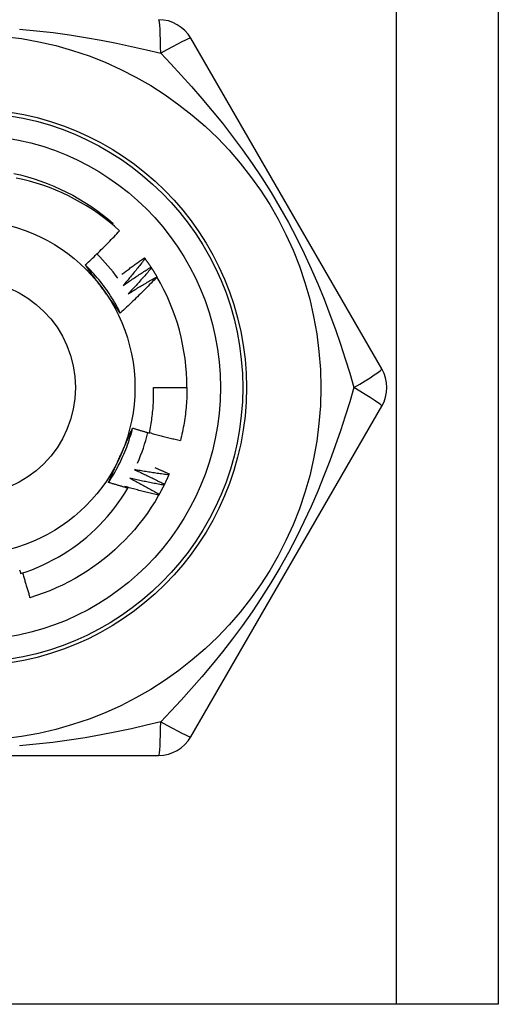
# Model space of a CAD drawing. Header units: inches. Extents: x 2 to 104, y 2 to 68.
# Tile 5 of 98: x 8.235 to 8.557, y 22.347 to 23.009. Entities that reach past the tile are written whole.
import ezdxf

# ---------------------------------------------------------------- set-up
doc = ezdxf.new("R2010")
doc.units = ezdxf.units.IN
doc.header["$LTSCALE"] = 6.250991
doc.header["$MEASUREMENT"] = 0
doc.layers.add('Visible Edges(ANSI)', color=7, linetype='Continuous', lineweight=25)
doc.layers.add('Visible Tangent Edges(ANSI)', color=7, linetype='Continuous', lineweight=25)

msp = doc.modelspace()

# ---------------------------------------------------------------- linework, layer by layer
at = {"layer": 'Visible Edges(ANSI)'}
for p, q in [((8.55674, 49.4069), (8.55674, 22.34672)), ((8.4785, 22.77391), (8.35013, 22.99625)), ((8.29726, 22.87113), (8.29782, 22.87179)), ((8.31891, 22.84869), (8.31936, 22.84807)), ((8.32328, 22.84241), (8.3237, 22.84176)), ((8.32732, 22.8359), (8.32738, 22.8358)), ((8.32504, 22.76142), (8.34752, 22.76142)), ((8.35013, 22.52659), (8.4785, 22.74893)), ((8.33561, 22.70336), (8.3353, 22.70265)), ((8.30584, 22.69488), (8.30777, 22.69374)), ((8.33241, 22.6964), (8.33207, 22.69572)), ((8.32886, 22.68963), (8.32848, 22.68896)), ((8.07177, 22.5141), (8.3285, 22.5141)), ((8.4884, 22.34672), (7.91186, 22.34672)), ((8.55674, 22.34672), (8.4884, 22.34672))]:
    msp.add_line(p, q, dxfattribs=at)
at = {"layer": 'Visible Edges(ANSI)', "flags": 128}
for points in [[(8.23111, 22.90541), (8.23571, 22.90433), (8.24027, 22.90311), (8.24478, 22.90175), (8.24926, 22.90024), (8.25368, 22.8986), (8.25805, 22.89682), (8.26237, 22.8949), (8.26662, 22.89285), (8.2708, 22.89066), (8.27491, 22.88835), (8.27895, 22.8859), (8.2829, 22.88333), (8.28677, 22.88063), (8.29055, 22.87781), (8.29423, 22.87486), (8.29782, 22.87179)], [(8.30225, 22.86675), (8.29877, 22.86985), (8.2952, 22.87283), (8.29154, 22.87569), (8.2878, 22.87843), (8.28397, 22.88105), (8.28006, 22.88354), (8.27607, 22.88591), (8.272, 22.88816), (8.26787, 22.89027), (8.26366, 22.89226), (8.25939, 22.8941), (8.25506, 22.89582), (8.25068, 22.89739), (8.24626, 22.89882), (8.24179, 22.90011), (8.23729, 22.90125), (8.23276, 22.90224)], [(8.27918, 22.84381), (8.28017, 22.84474), (8.28116, 22.84566), (8.28215, 22.84659), (8.28314, 22.84753), (8.28412, 22.84846), (8.2851, 22.8494), (8.28607, 22.85034), (8.28705, 22.85128), (8.28802, 22.85223), (8.28899, 22.85318), (8.28995, 22.85413), (8.29092, 22.85509), (8.29188, 22.85604), (8.29283, 22.857), (8.29379, 22.85797), (8.29474, 22.85893), (8.29569, 22.8599), (8.29663, 22.86087), (8.29758, 22.86185), (8.29852, 22.86282), (8.29945, 22.8638), (8.30039, 22.86478), (8.30132, 22.86577), (8.30225, 22.86675)], [(8.30381, 22.83754), (8.30443, 22.83802), (8.30505, 22.83849), (8.30567, 22.83897), (8.3063, 22.83944), (8.30692, 22.83991), (8.30754, 22.84038), (8.30817, 22.84085), (8.30879, 22.84132), (8.30942, 22.84179), (8.31005, 22.84226), (8.31068, 22.84272), (8.3113, 22.84319), (8.31193, 22.84365), (8.31256, 22.84411), (8.3132, 22.84458), (8.31383, 22.84504), (8.31446, 22.8455), (8.31509, 22.84596), (8.31573, 22.84641), (8.31636, 22.84687), (8.317, 22.84733), (8.31764, 22.84778), (8.31827, 22.84824), (8.31891, 22.84869)], [(8.31936, 22.84807), (8.31877, 22.8473), (8.31816, 22.84653), (8.31756, 22.84577), (8.31696, 22.845), (8.31635, 22.84424), (8.31575, 22.84347), (8.31514, 22.84271), (8.31453, 22.84195), (8.31392, 22.84119), (8.31331, 22.84043), (8.31269, 22.83968), (8.31208, 22.83892), (8.31146, 22.83817), (8.31084, 22.83741), (8.31022, 22.83666), (8.3096, 22.83591), (8.30898, 22.83516), (8.30835, 22.83441), (8.30773, 22.83366), (8.3071, 22.83291), (8.30647, 22.83217), (8.30584, 22.83142), (8.30521, 22.83068), (8.30457, 22.82994)], [(8.31936, 22.84807), (8.31953, 22.84784), (8.3197, 22.8476), (8.31987, 22.84737), (8.32004, 22.84714), (8.3202, 22.8469), (8.32037, 22.84667), (8.32053, 22.84644), (8.3207, 22.8462), (8.32086, 22.84597), (8.32103, 22.84573), (8.32119, 22.8455), (8.32135, 22.84526), (8.32152, 22.84502), (8.32168, 22.84479), (8.32184, 22.84455), (8.322, 22.84431), (8.32216, 22.84408), (8.32232, 22.84384), (8.32248, 22.8436), (8.32264, 22.84336), (8.3228, 22.84312), (8.32296, 22.84288), (8.32312, 22.84264), (8.32328, 22.8424)], [(8.30273, 22.81152), (8.30199, 22.81302), (8.30122, 22.8145), (8.30043, 22.81598), (8.29961, 22.81744), (8.29878, 22.81889), (8.29793, 22.82033), (8.29705, 22.82176), (8.29615, 22.82318), (8.29524, 22.82458), (8.2943, 22.82596), (8.29334, 22.82734), (8.29237, 22.8287), (8.29137, 22.83004), (8.29036, 22.83137), (8.28932, 22.83269), (8.28827, 22.83399), (8.2872, 22.83528), (8.2861, 22.83655), (8.285, 22.8378), (8.28387, 22.83904), (8.28272, 22.84026), (8.28156, 22.84146), (8.28038, 22.84264), (8.27918, 22.84381)], [(8.29108, 22.8275), (8.29058, 22.82818), (8.29008, 22.82887), (8.28959, 22.82955), (8.28909, 22.83024), (8.28859, 22.83092), (8.28809, 22.83161), (8.2876, 22.83229), (8.2871, 22.83297), (8.28661, 22.83365), (8.28611, 22.83433), (8.28561, 22.83501), (8.28512, 22.83569), (8.28462, 22.83637), (8.28413, 22.83705), (8.28363, 22.83773), (8.28314, 22.83841), (8.28264, 22.83908), (8.28215, 22.83976), (8.28166, 22.84044), (8.28116, 22.84111), (8.28067, 22.84179), (8.28017, 22.84246), (8.27968, 22.84314), (8.27918, 22.84381)], [(8.30457, 22.82994), (8.30534, 22.83047), (8.30611, 22.83101), (8.30688, 22.83154), (8.30765, 22.83208), (8.30842, 22.83261), (8.30919, 22.83314), (8.30997, 22.83366), (8.31074, 22.83419), (8.31152, 22.83471), (8.31229, 22.83524), (8.31307, 22.83576), (8.31385, 22.83628), (8.31463, 22.8368), (8.31541, 22.83732), (8.31619, 22.83783), (8.31698, 22.83835), (8.31776, 22.83886), (8.31855, 22.83937), (8.31933, 22.83988), (8.32012, 22.84039), (8.32091, 22.84089), (8.3217, 22.8414), (8.32249, 22.8419), (8.32328, 22.84241)], [(8.3237, 22.84176), (8.32306, 22.84103), (8.32242, 22.84029), (8.32178, 22.83956), (8.32114, 22.83883), (8.3205, 22.83809), (8.31985, 22.83736), (8.3192, 22.83663), (8.31856, 22.83591), (8.31791, 22.83518), (8.31726, 22.83445), (8.3166, 22.83373), (8.31595, 22.83301), (8.31529, 22.83228), (8.31464, 22.83156), (8.31398, 22.83084), (8.31332, 22.83013), (8.31266, 22.82941), (8.312, 22.82869), (8.31133, 22.82798), (8.31067, 22.82727), (8.31, 22.82655), (8.30933, 22.82584), (8.30866, 22.82513), (8.30799, 22.82442)], [(8.3237, 22.84176), (8.32386, 22.84152), (8.32401, 22.84128), (8.32417, 22.84104), (8.32432, 22.8408), (8.32448, 22.84056), (8.32463, 22.84031), (8.32478, 22.84007), (8.32494, 22.83983), (8.32509, 22.83959), (8.32524, 22.83934), (8.32539, 22.8391), (8.32554, 22.83885), (8.32569, 22.83861), (8.32584, 22.83837), (8.32599, 22.83812), (8.32614, 22.83788), (8.32629, 22.83763), (8.32644, 22.83738), (8.32658, 22.83714), (8.32673, 22.83689), (8.32688, 22.83664), (8.32702, 22.8364), (8.32717, 22.83615), (8.32731, 22.8359)], [(8.32738, 22.8358), (8.32639, 22.83475), (8.32539, 22.83371), (8.32439, 22.83267), (8.32339, 22.83164), (8.32239, 22.8306), (8.32138, 22.82957), (8.32037, 22.82854), (8.31935, 22.82752), (8.31834, 22.8265), (8.31732, 22.82548), (8.3163, 22.82446), (8.31527, 22.82345), (8.31424, 22.82244), (8.31321, 22.82143), (8.31218, 22.82043), (8.31114, 22.81942), (8.3101, 22.81843), (8.30906, 22.81743), (8.30801, 22.81644), (8.30696, 22.81545), (8.30591, 22.81446), (8.30485, 22.81348), (8.3038, 22.8125), (8.30273, 22.81152)], [(8.30799, 22.82442), (8.30878, 22.82492), (8.30958, 22.82542), (8.31037, 22.82591), (8.31117, 22.8264), (8.31197, 22.82689), (8.31277, 22.82738), (8.31357, 22.82787), (8.31437, 22.82835), (8.31517, 22.82883), (8.31597, 22.82932), (8.31678, 22.8298), (8.31758, 22.83028), (8.31839, 22.83075), (8.3192, 22.83123), (8.32, 22.8317), (8.32081, 22.83218), (8.32162, 22.83265), (8.32243, 22.83312), (8.32325, 22.83359), (8.32406, 22.83405), (8.32487, 22.83452), (8.32569, 22.83498), (8.3265, 22.83544), (8.32732, 22.8359)], [(8.30273, 22.81152), (8.30225, 22.81218), (8.30177, 22.81284), (8.30128, 22.8135), (8.3008, 22.81416), (8.30031, 22.81482), (8.29983, 22.81549), (8.29934, 22.81615), (8.29886, 22.81681), (8.29837, 22.81747), (8.29789, 22.81814), (8.2974, 22.8188), (8.29692, 22.81947), (8.29643, 22.82013), (8.29595, 22.8208), (8.29546, 22.82147), (8.29498, 22.82213), (8.29449, 22.8228), (8.29401, 22.82347), (8.29352, 22.82414), (8.29303, 22.82481), (8.29255, 22.82548), (8.29206, 22.82615), (8.29157, 22.82682), (8.29108, 22.8275)], [(8.32225, 22.73084), (8.32252, 22.7321), (8.32277, 22.73336), (8.32301, 22.73462), (8.32324, 22.73588), (8.32345, 22.73715), (8.32365, 22.73841), (8.32384, 22.73968), (8.32402, 22.74095), (8.32418, 22.74222), (8.32433, 22.7435), (8.32446, 22.74477), (8.32459, 22.74605), (8.3247, 22.74733), (8.32479, 22.7486), (8.32488, 22.74988), (8.32495, 22.75116), (8.32501, 22.75244), (8.32505, 22.75372), (8.32508, 22.75501), (8.3251, 22.75629), (8.32511, 22.75757), (8.3251, 22.75885), (8.32508, 22.76014), (8.32504, 22.76142)], [(8.34752, 22.76142), (8.34752, 22.75992), (8.34749, 22.75842), (8.34746, 22.75692), (8.3474, 22.75542), (8.34733, 22.75393), (8.34725, 22.75243), (8.34715, 22.75093), (8.34704, 22.74944), (8.34691, 22.74794), (8.34676, 22.74645), (8.3466, 22.74496), (8.34643, 22.74347), (8.34624, 22.74198), (8.34603, 22.7405), (8.34581, 22.73901), (8.34557, 22.73753), (8.34532, 22.73605), (8.34506, 22.73458), (8.34478, 22.7331), (8.34448, 22.73163), (8.34417, 22.73017), (8.34385, 22.7287), (8.34351, 22.72724), (8.34315, 22.72579)], [(8.29482, 22.69761), (8.29574, 22.69901), (8.29665, 22.70042), (8.29753, 22.70184), (8.29839, 22.70328), (8.29923, 22.70473), (8.30005, 22.70619), (8.30085, 22.70766), (8.30162, 22.70914), (8.30238, 22.71064), (8.30311, 22.71214), (8.30383, 22.71366), (8.30451, 22.71518), (8.30518, 22.71672), (8.30583, 22.71826), (8.30645, 22.71982), (8.30705, 22.72138), (8.30763, 22.72295), (8.30818, 22.72453), (8.30871, 22.72612), (8.30922, 22.72771), (8.3097, 22.72931), (8.31016, 22.73092), (8.3106, 22.73254), (8.31101, 22.73416)], [(8.30283, 22.7157), (8.30318, 22.71647), (8.30352, 22.71724), (8.30387, 22.71802), (8.30421, 22.71879), (8.30455, 22.71956), (8.3049, 22.72034), (8.30524, 22.72111), (8.30558, 22.72188), (8.30592, 22.72265), (8.30627, 22.72342), (8.30661, 22.72419), (8.30695, 22.72496), (8.30729, 22.72572), (8.30763, 22.72649), (8.30797, 22.72726), (8.30831, 22.72803), (8.30865, 22.72879), (8.30899, 22.72956), (8.30933, 22.73033), (8.30966, 22.73109), (8.31, 22.73186), (8.31034, 22.73263), (8.31067, 22.73339), (8.31101, 22.73416)], [(8.31101, 22.73416), (8.31148, 22.73401), (8.31194, 22.73387), (8.31241, 22.73373), (8.31288, 22.73359), (8.31335, 22.73344), (8.31381, 22.7333), (8.31428, 22.73316), (8.31475, 22.73302), (8.31522, 22.73288), (8.31568, 22.73274), (8.31615, 22.7326), (8.31662, 22.73247), (8.31709, 22.73233), (8.31756, 22.73219), (8.31803, 22.73205), (8.31849, 22.73192), (8.31896, 22.73178), (8.31943, 22.73165), (8.3199, 22.73151), (8.32037, 22.73138), (8.32084, 22.73124), (8.32131, 22.73111), (8.32178, 22.73098), (8.32225, 22.73084)], [(8.3223, 22.73109), (8.32317, 22.73085), (8.32403, 22.73062), (8.32489, 22.73038), (8.32576, 22.73014), (8.32662, 22.72991), (8.32749, 22.72968), (8.32836, 22.72945), (8.32922, 22.72922), (8.33009, 22.72899), (8.33096, 22.72877), (8.33183, 22.72855), (8.33269, 22.72832), (8.33356, 22.7281), (8.33443, 22.72788), (8.3353, 22.72767), (8.33617, 22.72745), (8.33704, 22.72724), (8.33792, 22.72703), (8.33879, 22.72682), (8.33966, 22.72661), (8.34053, 22.7264), (8.3414, 22.72619), (8.34228, 22.72599), (8.34315, 22.72579)], [(8.29482, 22.69761), (8.29515, 22.69836), (8.29548, 22.69911), (8.29581, 22.69986), (8.29614, 22.70061), (8.29647, 22.70136), (8.2968, 22.70211), (8.29713, 22.70287), (8.29747, 22.70362), (8.2978, 22.70437), (8.29813, 22.70512), (8.29846, 22.70587), (8.2988, 22.70662), (8.29913, 22.70738), (8.29947, 22.70813), (8.2998, 22.70888), (8.30014, 22.70964), (8.30047, 22.71039), (8.30081, 22.71115), (8.30114, 22.7119), (8.30148, 22.71266), (8.30182, 22.71342), (8.30215, 22.71418), (8.30249, 22.71494), (8.30283, 22.7157)], [(8.32596, 22.70756), (8.32637, 22.70739), (8.32677, 22.70722), (8.32717, 22.70705), (8.32758, 22.70688), (8.32798, 22.70671), (8.32838, 22.70653), (8.32879, 22.70636), (8.32919, 22.70619), (8.32959, 22.70601), (8.32999, 22.70584), (8.33039, 22.70566), (8.3308, 22.70549), (8.3312, 22.70531), (8.3316, 22.70514), (8.332, 22.70496), (8.3324, 22.70478), (8.3328, 22.70461), (8.3332, 22.70443), (8.3336, 22.70425), (8.33401, 22.70407), (8.33441, 22.7039), (8.33481, 22.70372), (8.33521, 22.70354), (8.33561, 22.70336)], [(8.31217, 22.7062), (8.31303, 22.70581), (8.31388, 22.70542), (8.31473, 22.70503), (8.31558, 22.70463), (8.31643, 22.70424), (8.31727, 22.70384), (8.31812, 22.70344), (8.31897, 22.70304), (8.31981, 22.70264), (8.32066, 22.70223), (8.3215, 22.70183), (8.32235, 22.70142), (8.32319, 22.70101), (8.32403, 22.7006), (8.32487, 22.70019), (8.32571, 22.69978), (8.32655, 22.69936), (8.32739, 22.69894), (8.32823, 22.69852), (8.32907, 22.6981), (8.3299, 22.69768), (8.33074, 22.69726), (8.33158, 22.69683), (8.33241, 22.6964)], [(8.3353, 22.70265), (8.33434, 22.70278), (8.33337, 22.70291), (8.3324, 22.70304), (8.33144, 22.70317), (8.33047, 22.7033), (8.32951, 22.70344), (8.32854, 22.70358), (8.32758, 22.70372), (8.32661, 22.70386), (8.32565, 22.704), (8.32469, 22.70414), (8.32372, 22.70429), (8.32276, 22.70444), (8.32179, 22.70459), (8.32083, 22.70474), (8.31987, 22.7049), (8.31891, 22.70505), (8.31794, 22.70521), (8.31698, 22.70537), (8.31602, 22.70553), (8.31506, 22.7057), (8.3141, 22.70586), (8.31313, 22.70603), (8.31217, 22.7062)], [(8.3353, 22.70265), (8.33519, 22.70239), (8.33507, 22.70213), (8.33496, 22.70187), (8.33484, 22.7016), (8.33472, 22.70134), (8.33461, 22.70108), (8.33449, 22.70082), (8.33437, 22.70056), (8.33425, 22.7003), (8.33413, 22.70003), (8.33401, 22.69977), (8.33389, 22.69951), (8.33377, 22.69925), (8.33365, 22.69899), (8.33353, 22.69873), (8.3334, 22.69847), (8.33328, 22.69822), (8.33316, 22.69796), (8.33303, 22.6977), (8.33291, 22.69744), (8.33278, 22.69718), (8.33266, 22.69692), (8.33253, 22.69667), (8.3324, 22.69641)], [(8.30777, 22.69374), (8.30723, 22.6939), (8.30668, 22.69405), (8.30614, 22.69421), (8.3056, 22.69436), (8.30506, 22.69452), (8.30452, 22.69468), (8.30398, 22.69484), (8.30344, 22.69499), (8.3029, 22.69515), (8.30236, 22.69531), (8.30182, 22.69547), (8.30128, 22.69563), (8.30074, 22.6958), (8.3002, 22.69596), (8.29966, 22.69612), (8.29913, 22.69628), (8.29859, 22.69645), (8.29805, 22.69661), (8.29751, 22.69678), (8.29697, 22.69694), (8.29643, 22.69711), (8.2959, 22.69728), (8.29536, 22.69744), (8.29482, 22.69761)], [(8.32848, 22.68896), (8.32753, 22.68918), (8.32659, 22.68941), (8.32564, 22.68964), (8.32469, 22.68987), (8.32375, 22.6901), (8.3228, 22.69034), (8.32186, 22.69058), (8.32091, 22.69081), (8.31997, 22.69105), (8.31902, 22.6913), (8.31808, 22.69154), (8.31713, 22.69179), (8.31619, 22.69203), (8.31525, 22.69228), (8.31431, 22.69254), (8.31336, 22.69279), (8.31242, 22.69304), (8.31148, 22.6933), (8.31054, 22.69356), (8.3096, 22.69382), (8.30866, 22.69408), (8.30772, 22.69435), (8.30678, 22.69461), (8.30584, 22.69488)], [(8.30916, 22.70046), (8.30999, 22.70002), (8.31082, 22.69959), (8.31165, 22.69915), (8.31247, 22.69872), (8.3133, 22.69828), (8.31413, 22.69784), (8.31495, 22.6974), (8.31578, 22.69695), (8.3166, 22.69651), (8.31742, 22.69606), (8.31825, 22.69561), (8.31907, 22.69516), (8.31989, 22.69471), (8.32071, 22.69425), (8.32153, 22.6938), (8.32234, 22.69334), (8.32316, 22.69288), (8.32398, 22.69242), (8.32479, 22.69196), (8.32561, 22.6915), (8.32642, 22.69103), (8.32723, 22.69056), (8.32805, 22.6901), (8.32886, 22.68963)], [(8.33207, 22.69572), (8.33111, 22.69589), (8.33015, 22.69607), (8.3292, 22.69625), (8.32824, 22.69643), (8.32728, 22.69662), (8.32632, 22.6968), (8.32537, 22.69699), (8.32441, 22.69718), (8.32346, 22.69737), (8.3225, 22.69756), (8.32154, 22.69776), (8.32059, 22.69795), (8.31964, 22.69815), (8.31868, 22.69835), (8.31773, 22.69855), (8.31677, 22.69876), (8.31582, 22.69896), (8.31487, 22.69917), (8.31391, 22.69938), (8.31296, 22.69959), (8.31201, 22.69981), (8.31106, 22.70002), (8.31011, 22.70024), (8.30916, 22.70046)], [(8.33207, 22.69572), (8.33194, 22.69546), (8.33181, 22.6952), (8.33168, 22.69495), (8.33155, 22.69469), (8.33142, 22.69444), (8.33129, 22.69418), (8.33116, 22.69393), (8.33103, 22.69367), (8.3309, 22.69342), (8.33077, 22.69316), (8.33063, 22.69291), (8.3305, 22.69265), (8.33036, 22.6924), (8.33023, 22.69215), (8.33009, 22.69189), (8.32996, 22.69164), (8.32982, 22.69139), (8.32968, 22.69114), (8.32955, 22.69089), (8.32941, 22.69063), (8.32927, 22.69038), (8.32913, 22.69013), (8.32899, 22.68988), (8.32885, 22.68963)], [(8.23576, 22.63634), (8.23948, 22.63759), (8.24317, 22.63895), (8.24682, 22.64042), (8.25042, 22.64201), (8.25397, 22.64369), (8.25746, 22.64549), (8.26089, 22.64738), (8.26426, 22.64938), (8.26757, 22.65148), (8.27081, 22.65368), (8.27398, 22.65598), (8.27709, 22.65838), (8.28012, 22.66087), (8.28308, 22.66345), (8.28596, 22.66613), (8.28875, 22.6689), (8.29146, 22.67174), (8.29408, 22.67467), (8.2966, 22.67767), (8.29903, 22.68074), (8.30137, 22.68389), (8.3036, 22.68711), (8.30573, 22.69039), (8.30777, 22.69374)], [(8.32848, 22.68896), (8.32609, 22.68489), (8.32357, 22.6809), (8.32092, 22.677), (8.31814, 22.67318), (8.31525, 22.66946), (8.31223, 22.66583), (8.3091, 22.6623), (8.30586, 22.65887), (8.30251, 22.65555), (8.29906, 22.65233), (8.29551, 22.64922), (8.29186, 22.64622), (8.28812, 22.64334), (8.2843, 22.64057), (8.28039, 22.63793), (8.2764, 22.63541), (8.27233, 22.63302), (8.26819, 22.63076), (8.26397, 22.62863), (8.2597, 22.62664), (8.25536, 22.62479), (8.25096, 22.62308), (8.24651, 22.62152), (8.24201, 22.6201)], [(8.23509, 22.6389), (8.23526, 22.63826), (8.23542, 22.63762), (8.23559, 22.63698), (8.23576, 22.63634)], [(8.23708, 22.63677), (8.23728, 22.63607), (8.23747, 22.63538), (8.23766, 22.63468), (8.23786, 22.63398), (8.23806, 22.63328), (8.23826, 22.63259), (8.23846, 22.63189), (8.23866, 22.6312), (8.23886, 22.6305), (8.23906, 22.62981), (8.23926, 22.62911), (8.23947, 22.62842), (8.23967, 22.62772), (8.23988, 22.62703), (8.24009, 22.62633), (8.2403, 22.62564), (8.24051, 22.62495), (8.24072, 22.62425), (8.24093, 22.62356), (8.24114, 22.62287), (8.24136, 22.62218), (8.24157, 22.62148), (8.24179, 22.62079), (8.24201, 22.6201)]]:
    msp.add_lwpolyline(points, dxfattribs=at)
at = {"layer": 'Visible Edges(ANSI)'}
for radius in [0.23733, 0.16988, 0.11242]:
    msp.add_circle((8.20013, 22.76142), radius, dxfattribs=at)
for centre, radius, start, end in [((8.3285, 22.98376), 0.02498, 30, 90), ((8.20013, 22.76142), 0.12491, 36.0181, 45.9569), ((8.20013, 22.76142), 0.14739, 0, 30.30708), ((8.45687, 22.76142), 0.02498, 330, 30), ((8.20013, 22.76142), 0.12491, 336.0181, 345.9569), ((8.3285, 22.53908), 0.02498, 270, 330)]:
    msp.add_arc(centre, radius, start, end, dxfattribs=at)
at = {"layer": 'Visible Tangent Edges(ANSI)'}
msp.add_line((8.4884, 22.34672), (8.4884, 49.4069), dxfattribs=at)
at = {"layer": 'Visible Tangent Edges(ANSI)', "flags": 128}
for points in [[(8.23507, 23.00235), (8.24638, 23.00132), (8.25753, 23.00005), (8.26849, 22.99855), (8.27926, 22.99685), (8.28982, 22.99498), (8.30018, 22.99295), (8.31031, 22.9908), (8.32022, 22.98853), (8.32989, 22.98617)], [(8.32989, 22.98617), (8.33677, 22.97897), (8.34369, 22.97151), (8.35064, 22.96379), (8.35759, 22.95581), (8.3645, 22.94756), (8.37137, 22.93906), (8.37816, 22.93029), (8.38484, 22.92126), (8.39139, 22.91197), (8.39779, 22.90242), (8.40401, 22.89261), (8.41002, 22.88254), (8.41576, 22.87227), (8.42116, 22.86196), (8.42624, 22.85164), (8.43101, 22.84133), (8.43548, 22.83105), (8.43966, 22.82081), (8.44358, 22.81063), (8.44724, 22.80054), (8.45066, 22.79056), (8.45387, 22.7807), (8.45686, 22.77098), (8.45965, 22.76142)], [(8.45965, 22.76142), (8.45686, 22.75187), (8.45386, 22.74214), (8.45064, 22.73226), (8.4472, 22.72226), (8.44352, 22.71214), (8.43959, 22.70194), (8.43539, 22.69168), (8.43091, 22.68138), (8.42615, 22.67106), (8.42107, 22.66074), (8.41568, 22.65045), (8.40996, 22.64021), (8.40394, 22.63011), (8.39772, 22.62027), (8.39132, 22.61071), (8.38477, 22.60143), (8.3781, 22.59242), (8.37133, 22.58368), (8.36447, 22.5752), (8.35757, 22.56698), (8.35063, 22.55902), (8.34369, 22.55132), (8.33677, 22.54387), (8.32989, 22.53667)], [(8.32989, 22.53667), (8.32022, 22.53432), (8.3103, 22.53205), (8.30015, 22.52989), (8.28977, 22.52787), (8.27918, 22.526), (8.26838, 22.52431), (8.2574, 22.52281), (8.24625, 22.52154), (8.23493, 22.52051)]]:
    msp.add_lwpolyline(points, dxfattribs=at)
at = {"layer": 'Visible Tangent Edges(ANSI)'}
for radius in [0.18736, 0.18486, 0.07245]:
    msp.add_circle((8.20013, 22.76142), radius, dxfattribs=at)
for centre, major_axis, start_param, end_param in [((8.3285, 22.98376), (0, 0.02498), 4.809173, 6.283185), ((8.3285, 22.98376), (0.02163, 0.01249), 0, 1.474012), ((8.45687, 22.76142), (0.02163, 0.01249), 4.809173, 6.283185), ((8.45687, 22.76142), (0.02163, -0.01249), 0, 1.474012), ((8.3285, 22.53908), (0, -0.02498), 0, 1.474012), ((8.3285, 22.53908), (0.02163, -0.01249), 4.809173, 6.283185)]:
    msp.add_ellipse(centre, major_axis=major_axis, ratio=0.056054, start_param=start_param, end_param=end_param, dxfattribs=at)

doc.saveas('drawing.dxf')
